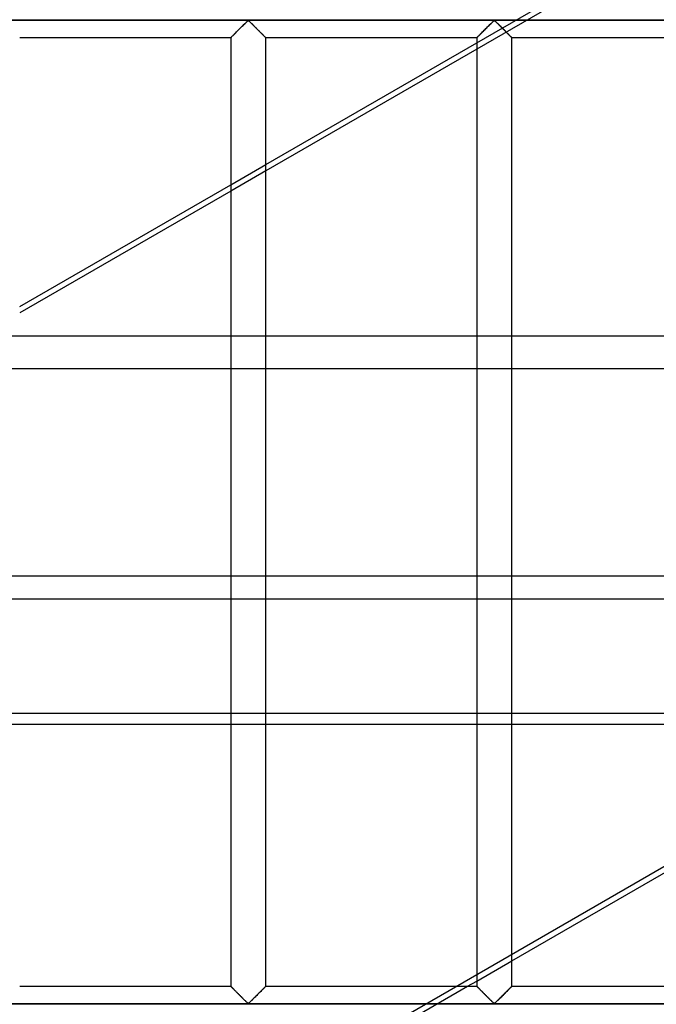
# Model space of a CAD drawing. Header units: millimetres. Extents: x -455 to 455, y -455 to 455.
# Tile 52 of 58: x 179 to 270, y 70 to 211. Entities that reach past the tile are written whole.
import ezdxf

# ---------------------------------------------------------------- set-up
doc = ezdxf.new("R2010")
doc.units = ezdxf.units.MM
doc.layers.add('MAIN-1', color=7, linetype='Continuous')
doc.layers.add('MAIN-2', color=7, linetype='Continuous')

msp = doc.modelspace()

# ---------------------------------------------------------------- linework, layer by layer
at = {"layer": 'MAIN-1'}
for p, q in [((422.5, 211.25), (-422.5, 211.25)), ((210.04, 210.04), (210.16, 210.16)), ((210.16, 210.16), (210.28, 210.28)), ((210.28, 210.28), (210.4, 210.39)), ((210.4, 210.39), (210.51, 210.51)), ((210.51, 210.51), (210.63, 210.62)), ((210.63, 210.62), (210.74, 210.73)), ((210.74, 210.73), (210.85, 210.84)), ((210.85, 210.84), (210.95, 210.94)), ((210.95, 210.94), (211.04, 211.03)), ((211.04, 211.03), (211.14, 211.12)), ((211.14, 211.12), (211.25, 211.18)), ((211.25, 211.18), (211.32, 211.15)), ((211.32, 211.15), (211.38, 211.1)), ((211.38, 211.1), (211.43, 211.06)), ((211.43, 211.06), (211.48, 211)), ((211.48, 211), (211.54, 210.95)), ((211.54, 210.95), (211.6, 210.89)), ((211.6, 210.89), (211.66, 210.84)), ((211.66, 210.84), (211.72, 210.78)), ((211.72, 210.78), (211.78, 210.72)), ((211.78, 210.72), (211.84, 210.65)), ((211.84, 210.65), (211.91, 210.59)), ((211.91, 210.59), (211.98, 210.52)), ((211.98, 210.52), (212.04, 210.46)), ((212.04, 210.46), (212.11, 210.39)), ((212.11, 210.39), (212.18, 210.32)), ((212.18, 210.32), (212.24, 210.25)), ((212.24, 210.25), (212.31, 210.18)), ((212.31, 210.18), (212.38, 210.12)), ((212.38, 210.12), (212.45, 210.05)), ((245.25, 210.04), (245.37, 210.16)), ((245.37, 210.16), (245.49, 210.28)), ((245.49, 210.28), (245.6, 210.39)), ((245.6, 210.39), (245.72, 210.51)), ((245.72, 210.51), (245.84, 210.62)), ((245.84, 210.62), (245.95, 210.73)), ((245.95, 210.73), (246.05, 210.84)), ((246.05, 210.84), (246.15, 210.94)), ((246.15, 210.94), (246.25, 211.03)), ((246.25, 211.03), (246.34, 211.12)), ((246.34, 211.12), (246.46, 211.18)), ((246.46, 211.18), (246.53, 211.15)), ((246.53, 211.15), (246.59, 211.1)), ((246.59, 211.1), (246.64, 211.06)), ((246.64, 211.06), (246.69, 211)), ((246.69, 211), (246.75, 210.95)), ((246.75, 210.95), (246.81, 210.89)), ((246.81, 210.89), (246.87, 210.84)), ((246.87, 210.84), (246.93, 210.78)), ((246.93, 210.78), (246.99, 210.72)), ((246.99, 210.72), (247.05, 210.65)), ((247.05, 210.65), (247.12, 210.59)), ((247.12, 210.59), (247.18, 210.52)), ((247.18, 210.52), (247.25, 210.46)), ((247.25, 210.46), (247.32, 210.39)), ((247.32, 210.39), (247.38, 210.32)), ((247.38, 210.32), (247.45, 210.25)), ((247.45, 210.25), (247.52, 210.18)), ((247.52, 210.18), (247.59, 210.12)), ((247.59, 210.12), (247.66, 210.05)), ((178.54, 208.75), (208.75, 208.75)), ((208.75, 208.75), (208.76, 208.76)), ((208.75, 208.75), (208.75, 72.92)), ((208.76, 208.76), (208.78, 208.78)), ((208.78, 208.78), (208.81, 208.81)), ((208.81, 208.81), (208.86, 208.86)), ((208.86, 208.86), (208.92, 208.92)), ((208.92, 208.92), (208.99, 208.99)), ((208.99, 208.99), (209.07, 209.07)), ((209.07, 209.07), (209.16, 209.16)), ((209.16, 209.16), (209.26, 209.25)), ((209.26, 209.25), (209.36, 209.36)), ((209.36, 209.36), (209.46, 209.46)), ((209.46, 209.46), (209.57, 209.57)), ((209.57, 209.57), (209.68, 209.68)), ((209.68, 209.68), (209.8, 209.8)), ((209.8, 209.8), (209.92, 209.92)), ((209.92, 209.92), (210.04, 210.04)), ((212.45, 210.05), (212.52, 209.98)), ((212.52, 209.98), (212.59, 209.91)), ((212.59, 209.91), (212.66, 209.84)), ((212.66, 209.84), (212.72, 209.77)), ((212.72, 209.77), (212.79, 209.71)), ((212.79, 209.71), (212.86, 209.64)), ((212.86, 209.64), (212.92, 209.58)), ((212.92, 209.58), (212.98, 209.51)), ((212.98, 209.51), (213.05, 209.45)), ((213.05, 209.45), (213.11, 209.39)), ((213.11, 209.39), (213.17, 209.33)), ((213.17, 209.33), (213.22, 209.27)), ((213.22, 209.27), (213.28, 209.22)), ((213.28, 209.22), (213.34, 209.16)), ((213.34, 209.16), (213.39, 209.11)), ((213.39, 209.11), (213.44, 209.06)), ((213.44, 209.06), (213.49, 209.01)), ((213.49, 209.01), (213.53, 208.97)), ((213.53, 208.97), (213.57, 208.93)), ((213.57, 208.93), (213.61, 208.89)), ((213.61, 208.89), (213.64, 208.86)), ((213.64, 208.86), (213.67, 208.83)), ((213.67, 208.83), (213.69, 208.81)), ((213.69, 208.81), (213.71, 208.79)), ((213.71, 208.79), (213.73, 208.77)), ((213.73, 208.77), (213.74, 208.76)), ((213.74, 208.76), (213.75, 208.75)), ((213.75, 72.92), (213.75, 208.75)), ((213.75, 208.75), (213.75, 208.75)), ((213.75, 208.75), (243.96, 208.75)), ((243.96, 208.75), (243.97, 208.76)), ((243.96, 208.75), (243.96, 72.92)), ((243.97, 208.76), (243.99, 208.78)), ((243.99, 208.78), (244.02, 208.81)), ((244.02, 208.81), (244.07, 208.86)), ((244.07, 208.86), (244.13, 208.92)), ((244.13, 208.92), (244.2, 208.99)), ((244.2, 208.99), (244.28, 209.07)), ((244.28, 209.07), (244.37, 209.16)), ((244.37, 209.16), (244.46, 209.25)), ((244.46, 209.25), (244.57, 209.36)), ((244.57, 209.36), (244.67, 209.46)), ((244.67, 209.46), (244.78, 209.57)), ((244.78, 209.57), (244.89, 209.68)), ((244.89, 209.68), (245.01, 209.8)), ((245.01, 209.8), (245.13, 209.92)), ((245.13, 209.92), (245.25, 210.04)), ((247.66, 210.05), (247.73, 209.98)), ((247.73, 209.98), (247.8, 209.91)), ((247.8, 209.91), (247.87, 209.84)), ((247.87, 209.84), (247.93, 209.77)), ((247.93, 209.77), (248, 209.71)), ((248, 209.71), (248.07, 209.64)), ((248.07, 209.64), (248.13, 209.58)), ((248.13, 209.58), (248.19, 209.51)), ((248.19, 209.51), (248.25, 209.45)), ((248.25, 209.45), (248.31, 209.39)), ((248.31, 209.39), (248.37, 209.33)), ((248.37, 209.33), (248.43, 209.27)), ((248.43, 209.27), (248.49, 209.22)), ((248.49, 209.22), (248.54, 209.16)), ((248.54, 209.16), (248.6, 209.11)), ((248.6, 209.11), (248.65, 209.06)), ((248.65, 209.06), (248.69, 209.01)), ((248.69, 209.01), (248.74, 208.97)), ((248.74, 208.97), (248.78, 208.93)), ((248.78, 208.93), (248.81, 208.89)), ((248.81, 208.89), (248.85, 208.86)), ((248.85, 208.86), (248.88, 208.83)), ((248.88, 208.83), (248.9, 208.81)), ((248.9, 208.81), (248.92, 208.79)), ((248.92, 208.79), (248.94, 208.77)), ((248.94, 208.77), (248.95, 208.76)), ((248.95, 208.76), (248.96, 208.75)), ((248.96, 72.92), (248.96, 208.75)), ((248.96, 208.75), (248.96, 208.75)), ((248.96, 208.75), (279.17, 208.75)), ((213.75, 190.58), (243.96, 208.02)), ((243.96, 207.12), (213.75, 189.67)), ((178.54, 170.25), (208.75, 187.69)), ((208.75, 186.79), (178.54, 169.35)), ((248.96, 76.57), (279.17, 94.01)), ((242.64, 72.92), (243.96, 73.68)), ((178.54, 72.92), (208.75, 72.92)), ((208.75, 72.91), (208.75, 72.92)), ((208.76, 72.91), (208.75, 72.91)), ((208.77, 72.9), (208.76, 72.91)), ((208.79, 72.88), (208.77, 72.9)), ((208.81, 72.86), (208.79, 72.88)), ((208.83, 72.84), (208.81, 72.86)), ((208.86, 72.81), (208.83, 72.84)), ((208.89, 72.77), (208.86, 72.81)), ((208.93, 72.74), (208.89, 72.77)), ((208.97, 72.7), (208.93, 72.74)), ((209.01, 72.65), (208.97, 72.7)), ((209.06, 72.61), (209.01, 72.65)), ((209.11, 72.56), (209.06, 72.61)), ((209.16, 72.5), (209.11, 72.56)), ((209.22, 72.45), (209.16, 72.5)), ((209.28, 72.39), (209.22, 72.45)), ((209.33, 72.33), (209.28, 72.39)), ((209.39, 72.27), (209.33, 72.33)), ((209.45, 72.21), (209.39, 72.27)), ((209.52, 72.15), (209.45, 72.21)), ((209.58, 72.09), (209.52, 72.15)), ((209.64, 72.02), (209.58, 72.09)), ((209.71, 71.96), (209.64, 72.02)), ((209.78, 71.89), (209.71, 71.96)), ((212.82, 71.98), (212.7, 71.87)), ((212.93, 72.1), (212.82, 71.98)), ((213.04, 72.2), (212.93, 72.1)), ((213.14, 72.31), (213.04, 72.2)), ((213.24, 72.41), (213.14, 72.31)), ((213.34, 72.51), (213.24, 72.41)), ((213.43, 72.6), (213.34, 72.51)), ((213.51, 72.68), (213.43, 72.6)), ((213.58, 72.75), (213.51, 72.68)), ((213.64, 72.81), (213.58, 72.75)), ((213.69, 72.86), (213.64, 72.81)), ((213.72, 72.89), (213.69, 72.86)), ((213.74, 72.91), (213.72, 72.89)), ((213.75, 72.92), (213.74, 72.91)), ((213.75, 72.92), (243.96, 72.92)), ((243.96, 72.91), (243.96, 72.92)), ((243.97, 72.91), (243.96, 72.91)), ((243.98, 72.9), (243.97, 72.91)), ((244, 72.88), (243.98, 72.9)), ((244.02, 72.86), (244, 72.88)), ((244.04, 72.84), (244.02, 72.86)), ((244.07, 72.81), (244.04, 72.84)), ((244.1, 72.77), (244.07, 72.81)), ((244.14, 72.74), (244.1, 72.77)), ((244.18, 72.7), (244.14, 72.74)), ((244.22, 72.65), (244.18, 72.7)), ((244.27, 72.61), (244.22, 72.65)), ((244.32, 72.56), (244.27, 72.61)), ((244.37, 72.5), (244.32, 72.56)), ((244.43, 72.45), (244.37, 72.5)), ((244.48, 72.39), (244.43, 72.45)), ((244.54, 72.33), (244.48, 72.39)), ((244.6, 72.27), (244.54, 72.33)), ((244.66, 72.21), (244.6, 72.27)), ((244.72, 72.15), (244.66, 72.21)), ((244.79, 72.09), (244.72, 72.15)), ((244.85, 72.02), (244.79, 72.09)), ((244.92, 71.96), (244.85, 72.02)), ((244.98, 71.89), (244.92, 71.96)), ((248.02, 71.98), (247.91, 71.87)), ((248.14, 72.1), (248.02, 71.98)), ((248.24, 72.2), (248.14, 72.1)), ((248.35, 72.31), (248.24, 72.2)), ((248.45, 72.41), (248.35, 72.31)), ((248.55, 72.51), (248.45, 72.41)), ((248.64, 72.6), (248.55, 72.51)), ((248.72, 72.68), (248.64, 72.6)), ((248.79, 72.75), (248.72, 72.68)), ((248.85, 72.81), (248.79, 72.75)), ((248.9, 72.86), (248.85, 72.81)), ((248.93, 72.89), (248.9, 72.86)), ((248.95, 72.91), (248.93, 72.89)), ((248.96, 72.92), (248.95, 72.91)), ((248.96, 72.92), (279.17, 72.92)), ((209.84, 71.83), (209.78, 71.89)), ((209.91, 71.76), (209.84, 71.83)), ((209.98, 71.69), (209.91, 71.76)), ((210.05, 71.62), (209.98, 71.69)), ((210.12, 71.55), (210.05, 71.62)), ((210.19, 71.48), (210.12, 71.55)), ((210.26, 71.41), (210.19, 71.48)), ((210.32, 71.35), (210.26, 71.41)), ((210.39, 71.28), (210.32, 71.35)), ((210.46, 71.21), (210.39, 71.28)), ((210.52, 71.15), (210.46, 71.21)), ((210.59, 71.08), (210.52, 71.15)), ((210.66, 71.01), (210.59, 71.08)), ((210.72, 70.95), (210.66, 71.01)), ((210.78, 70.89), (210.72, 70.95)), ((210.84, 70.83), (210.78, 70.89)), ((210.9, 70.77), (210.84, 70.83)), ((210.96, 70.72), (210.9, 70.77)), ((211.02, 70.66), (210.96, 70.72)), ((211.07, 70.61), (211.02, 70.66)), ((211.12, 70.56), (211.07, 70.61)), ((211.18, 70.52), (211.12, 70.56)), ((211.25, 70.49), (211.18, 70.52)), ((211.36, 70.55), (211.25, 70.49)), ((211.46, 70.64), (211.36, 70.55)), ((211.55, 70.73), (211.46, 70.64)), ((211.65, 70.83), (211.55, 70.73)), ((211.76, 70.93), (211.65, 70.83)), ((211.87, 71.04), (211.76, 70.93)), ((211.99, 71.16), (211.87, 71.04)), ((212.1, 71.27), (211.99, 71.16)), ((212.22, 71.39), (212.1, 71.27)), ((212.34, 71.51), (212.22, 71.39)), ((212.46, 71.63), (212.34, 71.51)), ((212.58, 71.75), (212.46, 71.63)), ((212.7, 71.87), (212.58, 71.75)), ((245.05, 71.83), (244.98, 71.89)), ((245.12, 71.76), (245.05, 71.83)), ((245.19, 71.69), (245.12, 71.76)), ((245.26, 71.62), (245.19, 71.69)), ((245.33, 71.55), (245.26, 71.62)), ((245.4, 71.48), (245.33, 71.55)), ((245.46, 71.41), (245.4, 71.48)), ((245.53, 71.35), (245.46, 71.41)), ((245.6, 71.28), (245.53, 71.35)), ((245.67, 71.21), (245.6, 71.28)), ((245.73, 71.15), (245.67, 71.21)), ((245.8, 71.08), (245.73, 71.15)), ((245.86, 71.01), (245.8, 71.08)), ((245.93, 70.95), (245.86, 71.01)), ((245.99, 70.89), (245.93, 70.95)), ((246.05, 70.83), (245.99, 70.89)), ((246.11, 70.77), (246.05, 70.83)), ((246.17, 70.72), (246.11, 70.77)), ((246.22, 70.66), (246.17, 70.72)), ((246.28, 70.61), (246.22, 70.66)), ((246.33, 70.56), (246.28, 70.61)), ((246.39, 70.52), (246.33, 70.56)), ((246.46, 70.49), (246.39, 70.52)), ((246.57, 70.55), (246.46, 70.49)), ((246.67, 70.64), (246.57, 70.55)), ((246.76, 70.73), (246.67, 70.64)), ((246.86, 70.83), (246.76, 70.73)), ((246.97, 70.93), (246.86, 70.83)), ((247.08, 71.04), (246.97, 70.93)), ((247.2, 71.16), (247.08, 71.04)), ((247.31, 71.27), (247.2, 71.16)), ((247.43, 71.39), (247.31, 71.27)), ((247.55, 71.51), (247.43, 71.39)), ((247.67, 71.63), (247.55, 71.51)), ((247.79, 71.75), (247.67, 71.63)), ((247.91, 71.87), (247.79, 71.75)), ((422.5, 70.42), (-422.5, 70.42))]:
    msp.add_line(p, q, dxfattribs=at)
at = {"layer": 'MAIN-2'}
for p, q in [((255.45, 213.75), (243.96, 207.12)), ((243.96, 208.02), (253.88, 213.75)), ((-420, 211.25), (420, 211.25)), ((210.15, 210.15), (210.05, 210.05)), ((210.25, 210.24), (210.15, 210.15)), ((210.34, 210.34), (210.25, 210.24)), ((210.44, 210.43), (210.34, 210.34)), ((210.53, 210.53), (210.44, 210.43)), ((210.62, 210.62), (210.53, 210.53)), ((210.71, 210.71), (210.62, 210.62)), ((210.8, 210.79), (210.71, 210.71)), ((210.88, 210.88), (210.8, 210.79)), ((210.96, 210.96), (210.88, 210.88)), ((211.04, 211.03), (210.96, 210.96)), ((211.12, 211.1), (211.04, 211.03)), ((211.19, 211.16), (211.12, 211.1)), ((211.31, 211.16), (211.19, 211.16)), ((211.38, 211.1), (211.31, 211.16)), ((211.46, 211.03), (211.38, 211.1)), ((211.54, 210.96), (211.46, 211.03)), ((211.62, 210.88), (211.54, 210.96)), ((211.7, 210.79), (211.62, 210.88)), ((211.79, 210.71), (211.7, 210.79)), ((211.88, 210.62), (211.79, 210.71)), ((211.97, 210.53), (211.88, 210.62)), ((212.06, 210.43), (211.97, 210.53)), ((212.16, 210.34), (212.06, 210.43)), ((212.25, 210.24), (212.16, 210.34)), ((212.35, 210.15), (212.25, 210.24)), ((212.45, 210.05), (212.35, 210.15)), ((245.36, 210.15), (245.26, 210.05)), ((245.45, 210.24), (245.36, 210.15)), ((245.55, 210.34), (245.45, 210.24)), ((245.64, 210.43), (245.55, 210.34)), ((245.74, 210.53), (245.64, 210.43)), ((245.83, 210.62), (245.74, 210.53)), ((245.92, 210.71), (245.83, 210.62)), ((246.01, 210.79), (245.92, 210.71)), ((246.09, 210.88), (246.01, 210.79)), ((246.17, 210.96), (246.09, 210.88)), ((246.25, 211.03), (246.17, 210.96)), ((246.32, 211.1), (246.25, 211.03)), ((246.4, 211.16), (246.32, 211.1)), ((246.51, 211.16), (246.4, 211.16)), ((246.59, 211.1), (246.51, 211.16)), ((246.67, 211.03), (246.59, 211.1)), ((246.74, 210.96), (246.67, 211.03)), ((246.82, 210.88), (246.74, 210.96)), ((246.91, 210.79), (246.82, 210.88)), ((247, 210.71), (246.91, 210.79)), ((247.09, 210.62), (247, 210.71)), ((247.18, 210.53), (247.09, 210.62)), ((247.27, 210.43), (247.18, 210.53)), ((247.37, 210.34), (247.27, 210.43)), ((247.46, 210.24), (247.37, 210.34)), ((247.56, 210.15), (247.46, 210.24)), ((247.66, 210.05), (247.56, 210.15)), ((208.76, 208.75), (208.75, 208.75)), ((208.77, 208.77), (208.76, 208.75)), ((208.79, 208.79), (208.77, 208.77)), ((208.82, 208.82), (208.79, 208.79)), ((208.86, 208.86), (208.82, 208.82)), ((208.91, 208.91), (208.86, 208.86)), ((208.96, 208.96), (208.91, 208.91)), ((209.02, 209.02), (208.96, 208.96)), ((209.09, 209.09), (209.02, 209.02)), ((209.17, 209.16), (209.09, 209.09)), ((209.24, 209.24), (209.17, 209.16)), ((209.32, 209.32), (209.24, 209.24)), ((209.41, 209.41), (209.32, 209.32)), ((209.49, 209.49), (209.41, 209.41)), ((209.58, 209.58), (209.49, 209.49)), ((209.67, 209.67), (209.58, 209.58)), ((209.77, 209.76), (209.67, 209.67)), ((209.86, 209.86), (209.77, 209.76)), ((209.96, 209.95), (209.86, 209.86)), ((210.05, 210.05), (209.96, 209.95)), ((212.54, 209.95), (212.45, 210.05)), ((212.64, 209.86), (212.54, 209.95)), ((212.73, 209.76), (212.64, 209.86)), ((212.83, 209.67), (212.73, 209.76)), ((212.92, 209.58), (212.83, 209.67)), ((213.01, 209.49), (212.92, 209.58)), ((213.09, 209.41), (213.01, 209.49)), ((213.18, 209.32), (213.09, 209.41)), ((213.26, 209.24), (213.18, 209.32)), ((213.33, 209.16), (213.26, 209.24)), ((213.41, 209.09), (213.33, 209.16)), ((213.48, 209.02), (213.41, 209.09)), ((213.54, 208.96), (213.48, 209.02)), ((213.59, 208.91), (213.54, 208.96)), ((213.64, 208.86), (213.59, 208.91)), ((213.68, 208.82), (213.64, 208.86)), ((213.71, 208.79), (213.68, 208.82)), ((213.73, 208.77), (213.71, 208.79)), ((213.74, 208.75), (213.73, 208.77)), ((213.75, 208.75), (213.74, 208.75)), ((243.98, 208.77), (243.96, 208.75)), ((243.96, 208.75), (243.96, 208.75)), ((244, 208.79), (243.98, 208.77)), ((244.03, 208.82), (244, 208.79)), ((244.07, 208.86), (244.03, 208.82)), ((244.12, 208.91), (244.07, 208.86)), ((244.17, 208.96), (244.12, 208.91)), ((244.23, 209.02), (244.17, 208.96)), ((244.3, 209.09), (244.23, 209.02)), ((244.37, 209.16), (244.3, 209.09)), ((244.45, 209.24), (244.37, 209.16)), ((244.53, 209.32), (244.45, 209.24)), ((244.62, 209.41), (244.53, 209.32)), ((244.7, 209.49), (244.62, 209.41)), ((244.79, 209.58), (244.7, 209.49)), ((244.88, 209.67), (244.79, 209.58)), ((244.97, 209.76), (244.88, 209.67)), ((245.07, 209.86), (244.97, 209.76)), ((245.16, 209.95), (245.07, 209.86)), ((245.26, 210.05), (245.16, 209.95)), ((247.75, 209.95), (247.66, 210.05)), ((247.85, 209.86), (247.75, 209.95)), ((247.94, 209.76), (247.85, 209.86)), ((248.04, 209.67), (247.94, 209.76)), ((248.13, 209.58), (248.04, 209.67)), ((248.21, 209.49), (248.13, 209.58)), ((248.3, 209.41), (248.21, 209.49)), ((248.38, 209.32), (248.3, 209.41)), ((248.47, 209.24), (248.38, 209.32)), ((248.54, 209.16), (248.47, 209.24)), ((248.62, 209.09), (248.54, 209.16)), ((248.68, 209.02), (248.62, 209.09)), ((248.75, 208.96), (248.68, 209.02)), ((248.8, 208.91), (248.75, 208.96)), ((248.85, 208.86), (248.8, 208.91)), ((248.89, 208.82), (248.85, 208.86)), ((248.92, 208.79), (248.89, 208.82)), ((248.94, 208.77), (248.92, 208.79)), ((248.95, 208.75), (248.94, 208.77)), ((248.96, 208.75), (248.95, 208.75)), ((208.75, 187.69), (213.75, 190.58)), ((213.75, 189.67), (208.75, 186.79)), ((171.29, 166.07), (347.35, 166.07)), ((349.57, 161.31), (163.06, 161.31)), ((358.24, 140.56), (96.25, -10.7)), ((387.5, 131.63), (-387.5, 131.63)), ((103.13, 128.42), (338.78, 128.42)), ((310.3, 111.98), (-310.3, 111.98)), ((-307.62, 110.44), (307.62, 110.44)), ((243.96, 73.68), (248.96, 76.57)), ((208.75, 72.92), (208.76, 72.91)), ((208.76, 72.91), (208.77, 72.9)), ((208.77, 72.9), (208.79, 72.88)), ((208.79, 72.88), (208.82, 72.85)), ((208.82, 72.85), (208.86, 72.81)), ((208.86, 72.81), (208.91, 72.76)), ((208.91, 72.76), (208.96, 72.7)), ((208.96, 72.7), (209.02, 72.64)), ((209.02, 72.64), (209.09, 72.58)), ((209.09, 72.58), (209.17, 72.5)), ((209.17, 72.5), (209.24, 72.43)), ((209.24, 72.43), (209.32, 72.34)), ((209.32, 72.34), (209.41, 72.26)), ((209.41, 72.26), (209.49, 72.17)), ((209.49, 72.17), (209.58, 72.09)), ((209.58, 72.09), (209.67, 72)), ((209.67, 72), (209.77, 71.9)), ((209.77, 71.9), (209.86, 71.81)), ((212.64, 71.81), (212.73, 71.9)), ((212.73, 71.9), (212.83, 72)), ((212.83, 72), (212.92, 72.09)), ((212.92, 72.09), (213.01, 72.17)), ((213.01, 72.17), (213.09, 72.26)), ((213.09, 72.26), (213.18, 72.34)), ((213.18, 72.34), (213.26, 72.43)), ((213.26, 72.43), (213.33, 72.5)), ((213.33, 72.5), (213.41, 72.58)), ((213.41, 72.58), (213.48, 72.64)), ((213.48, 72.64), (213.54, 72.7)), ((213.54, 72.7), (213.59, 72.76)), ((213.59, 72.76), (213.64, 72.81)), ((213.64, 72.81), (213.68, 72.85)), ((213.68, 72.85), (213.71, 72.88)), ((213.71, 72.88), (213.73, 72.9)), ((213.73, 72.9), (213.74, 72.91)), ((213.74, 72.91), (213.75, 72.92)), ((233.98, 67.92), (242.64, 72.92)), ((243.96, 72.92), (243.96, 72.91)), ((243.96, 72.91), (243.98, 72.9)), ((243.98, 72.9), (244, 72.88)), ((244, 72.88), (244.03, 72.85)), ((244.03, 72.85), (244.07, 72.81)), ((244.07, 72.81), (244.12, 72.76)), ((244.12, 72.76), (244.17, 72.7)), ((244.17, 72.7), (244.23, 72.64)), ((244.23, 72.64), (244.3, 72.58)), ((244.3, 72.58), (244.37, 72.5)), ((244.37, 72.5), (244.45, 72.43)), ((244.45, 72.43), (244.53, 72.34)), ((244.53, 72.34), (244.62, 72.26)), ((244.62, 72.26), (244.7, 72.17)), ((244.7, 72.17), (244.79, 72.09)), ((244.79, 72.09), (244.88, 72)), ((244.88, 72), (244.97, 71.9)), ((244.97, 71.9), (245.07, 71.81)), ((247.85, 71.81), (247.94, 71.9)), ((247.94, 71.9), (248.04, 72)), ((248.04, 72), (248.13, 72.09)), ((248.13, 72.09), (248.21, 72.17)), ((248.21, 72.17), (248.3, 72.26)), ((248.3, 72.26), (248.38, 72.34)), ((248.38, 72.34), (248.47, 72.43)), ((248.47, 72.43), (248.54, 72.5)), ((248.54, 72.5), (248.62, 72.58)), ((248.62, 72.58), (248.68, 72.64)), ((248.68, 72.64), (248.75, 72.7)), ((248.75, 72.7), (248.8, 72.76)), ((248.8, 72.76), (248.85, 72.81)), ((248.85, 72.81), (248.89, 72.85)), ((248.89, 72.85), (248.92, 72.88)), ((248.92, 72.88), (248.94, 72.9)), ((248.94, 72.9), (248.95, 72.91)), ((248.95, 72.91), (248.96, 72.92)), ((209.86, 71.81), (209.96, 71.71)), ((209.96, 71.71), (210.05, 71.62)), ((210.05, 71.62), (210.15, 71.52)), ((210.15, 71.52), (210.25, 71.42)), ((210.25, 71.42), (210.34, 71.33)), ((210.34, 71.33), (210.44, 71.23)), ((210.44, 71.23), (210.53, 71.14)), ((210.53, 71.14), (210.62, 71.05)), ((210.62, 71.05), (210.71, 70.96)), ((210.71, 70.96), (210.8, 70.87)), ((210.8, 70.87), (210.88, 70.79)), ((210.88, 70.79), (210.96, 70.71)), ((210.96, 70.71), (211.04, 70.64)), ((211.04, 70.64), (211.12, 70.57)), ((211.12, 70.57), (211.19, 70.51)), ((211.19, 70.51), (211.31, 70.51)), ((211.31, 70.51), (211.38, 70.57)), ((211.38, 70.57), (211.46, 70.64)), ((211.46, 70.64), (211.54, 70.71)), ((211.54, 70.71), (211.62, 70.79)), ((211.62, 70.79), (211.7, 70.87)), ((211.7, 70.87), (211.79, 70.96)), ((211.79, 70.96), (211.88, 71.05)), ((211.88, 71.05), (211.97, 71.14)), ((211.97, 71.14), (212.06, 71.23)), ((212.06, 71.23), (212.16, 71.33)), ((212.16, 71.33), (212.25, 71.42)), ((212.25, 71.42), (212.35, 71.52)), ((212.35, 71.52), (212.45, 71.62)), ((212.45, 71.62), (212.54, 71.71)), ((212.54, 71.71), (212.64, 71.81)), ((245.07, 71.81), (245.16, 71.71)), ((245.16, 71.71), (245.26, 71.62)), ((245.26, 71.62), (245.36, 71.52)), ((245.36, 71.52), (245.45, 71.42)), ((245.45, 71.42), (245.55, 71.33)), ((245.55, 71.33), (245.64, 71.23)), ((245.64, 71.23), (245.74, 71.14)), ((245.74, 71.14), (245.83, 71.05)), ((245.83, 71.05), (245.92, 70.96)), ((245.92, 70.96), (246.01, 70.87)), ((246.01, 70.87), (246.09, 70.79)), ((246.09, 70.79), (246.17, 70.71)), ((246.17, 70.71), (246.25, 70.64)), ((246.25, 70.64), (246.32, 70.57)), ((246.32, 70.57), (246.4, 70.51)), ((246.4, 70.51), (246.51, 70.51)), ((246.51, 70.51), (246.59, 70.57)), ((246.59, 70.57), (246.67, 70.64)), ((246.67, 70.64), (246.74, 70.71)), ((246.74, 70.71), (246.82, 70.79)), ((246.82, 70.79), (246.91, 70.87)), ((246.91, 70.87), (247, 70.96)), ((247, 70.96), (247.09, 71.05)), ((247.09, 71.05), (247.18, 71.14)), ((247.18, 71.14), (247.27, 71.23)), ((247.27, 71.23), (247.37, 71.33)), ((247.37, 71.33), (247.46, 71.42)), ((247.46, 71.42), (247.56, 71.52)), ((247.56, 71.52), (247.66, 71.62)), ((247.66, 71.62), (247.75, 71.71)), ((247.75, 71.71), (247.85, 71.81)), ((-420, 70.42), (420, 70.42))]:
    msp.add_line(p, q, dxfattribs=at)

doc.saveas('drawing.dxf')
